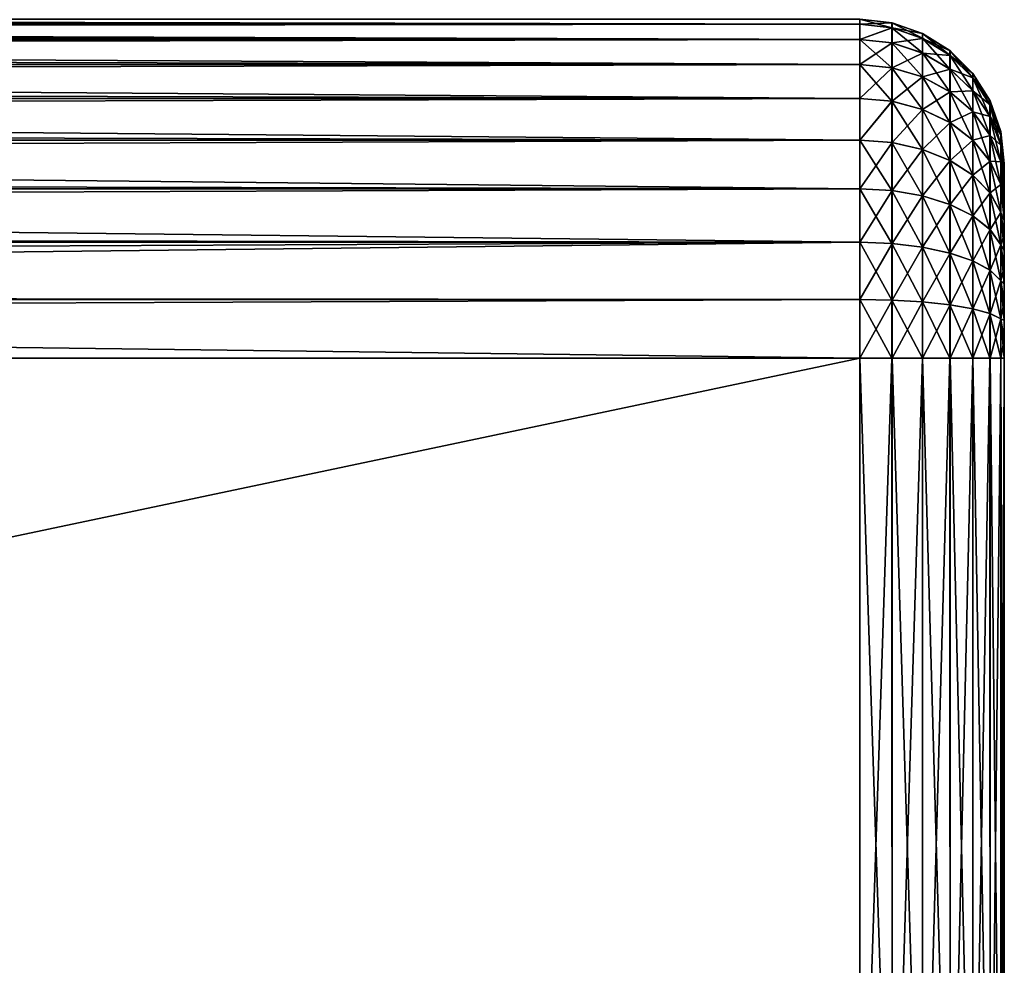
# Model space of a CAD drawing. Header units: metres. Extents: x -105 to 105, y -71 to 59.
# Tile 112 of 117: x 78 to 92, y 5 to 18. Entities that reach past the tile are written whole.
import ezdxf

# ---------------------------------------------------------------- set-up
doc = ezdxf.new("R2010")
doc.units = ezdxf.units.M
doc.layers.add('solid_WAMAS_150_SW0001', color=7, linetype='CONTINUOUS')

msp = doc.modelspace()

# ---------------------------------------------------------------- linework, layer by layer
at = {"layer": 'solid_WAMAS_150_SW0001'}
for points in [[(-90, 18.178596, 12.866146), (90, 18.25, 12.05), (-90, 18.25, 12.05)], [(90, 18.178596, 12.866146), (90, 18.25, 12.05), (-90, 18.178596, 12.866146)], [(90, 18.178596, 12.866146), (-90, 18.178596, 12.866146), (-90, 17.966555, 13.657495)], [(90, 17.966555, 13.657495), (90, 18.178596, 12.866146), (-90, 17.966555, 13.657495)], [(90, 18.178659, -12.865795), (25.726921, 18.25, -12.050113), (57.784313, 18.25, -12.050066)], [(25.726921, 18.234947, -12.425961), (25.726921, 18.25, -12.050113), (90, 18.178659, -12.865795)], [(25.726921, 18.178598, -12.86624), (25.726921, 18.234947, -12.425961), (90, 18.178659, -12.865795)], [(25.726921, 18.178598, -12.86624), (90, 18.178659, -12.865795), (90, 17.966593, -13.657395)], [(25.726923, 18.083982, -13.28824), (25.726921, 18.178598, -12.86624), (90, 17.966593, -13.657395)], [(90, 18.178659, -12.865795), (57.784313, 18.25, -12.050066), (90, 18.25, -12.050002)], [(90.445045, 18.199856, 12.05), (90, 18.25, -12.050002), (90, 18.25, 12.05)], [(90.442856, 18.129639, -12.857541), (90, 18.178659, -12.865795), (90, 18.25, -12.050002)], [(90.442856, 18.200354, -12.050002), (90, 18.25, -12.050002), (90.445045, 18.199856, 12.05)], [(90.442856, 18.129639, -12.857541), (90, 18.25, -12.050002), (90.442856, 18.200354, -12.050002)], [(90, 18.178596, 12.866146), (90.445045, 18.199856, 12.05), (90, 18.25, 12.05)], [(90.445045, 18.129213, 12.857439), (90.445045, 18.199856, 12.05), (90, 18.178596, 12.866146)], [(90.442856, 18.129639, -12.857541), (90, 17.966593, -13.657395), (90, 18.178659, -12.865795)], [(90.445045, 18.129213, 12.857439), (90, 18.178596, 12.866146), (90, 17.966555, 13.657495)], [(90.86615, 18.052715, -12.050002), (90.442856, 18.200354, -12.050002), (90.445045, 18.199856, 12.05)], [(90.86615, 17.984245, -12.831903), (90.442856, 18.200354, -12.050002), (90.86615, 18.052715, -12.050002)], [(90.442856, 18.129639, -12.857541), (90.442856, 18.200354, -12.050002), (90.86615, 17.984245, -12.831903)], [(90.86615, 18.052715, -12.050002), (90.445045, 18.199856, 12.05), (90.868172, 18.051743, 12.05)], [(90.445045, 18.129213, 12.857439), (90.868172, 18.051743, 12.05), (90.445045, 18.199856, 12.05)], [(25.726923, 17.966562, -13.657569), (25.726923, 18.083982, -13.28824), (90, 17.966593, -13.657395)], [(90.442856, 17.919867, -13.640647), (90, 17.966593, -13.657395), (90.442856, 18.129639, -12.857541)], [(90.445045, 18.129213, 12.857439), (90, 17.966555, 13.657495), (90.445045, 17.919436, 13.640345)], [(90.442856, 18.129639, -12.857541), (90.86615, 17.984245, -12.831903), (90.86615, 17.781134, -13.590148)], [(90.442856, 17.919867, -13.640647), (90.442856, 18.129639, -12.857541), (90.86615, 17.781134, -13.590148)], [(90.445045, 18.129213, 12.857439), (90.868172, 17.983351, 12.831719), (90.868172, 18.051743, 12.05)], [(90.445045, 18.129213, 12.857439), (90.445045, 17.919436, 13.640345), (90.868172, 17.983351, 12.831719)], [(91.245926, 17.814503, -12.050002), (90.86615, 18.052715, -12.050002), (90.868172, 18.051743, 12.05)], [(91.245926, 17.749655, -12.790537), (90.86615, 18.052715, -12.050002), (91.245926, 17.814503, -12.050002)], [(90.86615, 17.984245, -12.831903), (90.86615, 18.052715, -12.050002), (91.245926, 17.749655, -12.790537)], [(91.245926, 17.814503, -12.050002), (90.868172, 18.051743, 12.05), (91.247681, 17.813103, 12.05)], [(90.868172, 17.983351, 12.831719), (91.247681, 17.813103, 12.05), (90.868172, 18.051743, 12.05)], [(90, 17.966555, 13.657495), (-90, 17.966555, 13.657495), (-90, 17.620319, 14.4)], [(90, 17.620319, 14.4), (90, 17.966555, 13.657495), (-90, 17.620319, 14.4)], [(25.726923, 17.966562, -13.657569), (90, 17.966593, -13.657395), (90, 17.620434, -14.399803)], [(25.726923, 17.775728, -14.107568), (25.726923, 17.966562, -13.657569), (90, 17.620434, -14.399803)], [(90.442856, 17.577414, -14.374959), (90, 17.620434, -14.399803), (90, 17.966593, -13.657395)], [(90.442856, 17.577414, -14.374959), (90, 17.966593, -13.657395), (90.442856, 17.919867, -13.640647)], [(90.445045, 17.919436, 13.640345), (90, 17.966555, 13.657495), (90, 17.620319, 14.4)], [(90.445045, 17.919436, 13.640345), (90, 17.620319, 14.4), (90.445045, 17.576893, 14.374928)], [(90.442856, 17.919867, -13.640647), (90.86615, 17.781134, -13.590148), (90.86615, 17.449553, -14.301147)], [(90.442856, 17.577414, -14.374959), (90.442856, 17.919867, -13.640647), (90.86615, 17.449553, -14.301147)], [(90.445045, 17.919436, 13.640345), (90.868172, 17.780254, 13.589686), (90.868172, 17.983351, 12.831719)], [(90.445045, 17.919436, 13.640345), (90.445045, 17.576893, 14.374928), (90.868172, 17.780254, 13.589686)], [(90.86615, 17.984245, -12.831903), (91.245926, 17.749655, -12.790537), (91.245926, 17.557289, -13.508667)], [(90.86615, 17.781134, -13.590148), (90.86615, 17.984245, -12.831903), (91.245926, 17.557289, -13.508667)], [(90.868172, 17.983351, 12.831719), (91.247681, 17.748337, 12.79028), (91.247681, 17.813103, 12.05)], [(90.868172, 17.983351, 12.831719), (90.868172, 17.780254, 13.589686), (91.247681, 17.748337, 12.79028)], [(25.726923, 17.620335, -14.400057), (25.726923, 17.775728, -14.107568), (90, 17.620434, -14.399803)], [(90.445045, 17.576893, 14.374928), (90.868172, 17.448624, 14.300872), (90.868172, 17.780254, 13.589686)], [(90.86615, 17.781134, -13.590148), (91.245926, 17.557289, -13.508667), (91.245926, 17.243248, -14.182051)], [(90.86615, 17.449553, -14.301147), (90.86615, 17.781134, -13.590148), (91.245926, 17.243248, -14.182051)], [(90.868172, 17.780254, 13.589686), (91.247681, 17.556007, 13.508067), (91.247681, 17.748337, 12.79028)], [(90.868172, 17.780254, 13.589686), (90.868172, 17.448624, 14.300872), (91.247681, 17.556007, 13.508067)], [(91.563103, 17.497681, -12.050002), (91.245926, 17.814503, -12.050002), (91.247681, 17.813103, 12.05)], [(91.563103, 17.437651, -12.73552), (91.245926, 17.814503, -12.050002), (91.563103, 17.497681, -12.050002)], [(91.245926, 17.749655, -12.790537), (91.245926, 17.814503, -12.050002), (91.563103, 17.437651, -12.73552)], [(91.245926, 17.749655, -12.790537), (91.563103, 17.437651, -12.73552), (91.563103, 17.259577, -13.400299)], [(91.245926, 17.557289, -13.508667), (91.245926, 17.749655, -12.790537), (91.563103, 17.259577, -13.400299)], [(91.563103, 17.497681, -12.050002), (91.247681, 17.813103, 12.05), (91.564499, 17.495926, 12.05)], [(91.247681, 17.748337, 12.79028), (91.564499, 17.495926, 12.05), (91.247681, 17.813103, 12.05)], [(91.247681, 17.748337, 12.79028), (91.564499, 17.43598, 12.735203), (91.564499, 17.495926, 12.05)], [(91.247681, 17.748337, 12.79028), (91.247681, 17.556007, 13.508067), (91.564499, 17.43598, 12.735203)], [(90, 17.620319, 14.4), (-90, 17.620319, 14.4), (-90, 17.15041, 15.071102)], [(90, 17.15041, 15.071102), (90, 17.620319, 14.4), (-90, 17.15041, 15.071102)], [(25.726923, 17.620335, -14.400057), (90, 17.620434, -14.399803), (90, 17.150732, -15.070717)], [(25.726923, 17.320875, -14.855516), (25.726923, 17.620335, -14.400057), (90, 17.150732, -15.070717)], [(90.442856, 17.112598, -15.038912), (90, 17.150732, -15.070717), (90, 17.620434, -14.399803)], [(90.442856, 17.112598, -15.038912), (90, 17.620434, -14.399803), (90.442856, 17.577414, -14.374959)], [(90.445045, 17.576893, 14.374928), (90, 17.620319, 14.4), (90, 17.15041, 15.071102)], [(90.445045, 17.576893, 14.374928), (90, 17.15041, 15.071102), (90.445045, 17.111996, 15.03887)], [(90.442856, 17.577414, -14.374959), (90.86615, 17.449553, -14.301147), (90.86615, 16.999495, -14.944021)], [(90.442856, 17.112598, -15.038912), (90.442856, 17.577414, -14.374959), (90.86615, 16.999495, -14.944021)], [(90.445045, 17.576893, 14.374928), (90.445045, 17.111996, 15.03887), (90.868172, 17.448624, 14.300872)], [(90.868172, 17.448624, 14.300872), (91.247681, 17.241955, 14.181552), (91.247681, 17.556007, 13.508067)], [(91.245926, 17.557289, -13.508667), (91.563103, 17.259577, -13.400299), (91.563103, 16.968866, -14.023655)], [(91.245926, 17.243248, -14.182051), (91.245926, 17.557289, -13.508667), (91.563103, 16.968866, -14.023655)], [(91.247681, 17.556007, 13.508067), (91.564499, 17.257957, 13.399587), (91.564499, 17.43598, 12.735203)], [(91.247681, 17.556007, 13.508067), (91.247681, 17.241955, 14.181552), (91.564499, 17.257957, 13.399587)], [(91.801743, 17.118172, -12.050002), (91.563103, 17.497681, -12.050002), (91.564499, 17.495926, 12.05)], [(91.801743, 17.063911, -12.669619), (91.563103, 17.497681, -12.050002), (91.801743, 17.118172, -12.050002)], [(91.563103, 17.437651, -12.73552), (91.563103, 17.497681, -12.050002), (91.801743, 17.063911, -12.669619)], [(91.801743, 17.118172, -12.050002), (91.564499, 17.495926, 12.05), (91.802719, 17.11615, 12.05)], [(91.564499, 17.43598, 12.735203), (91.802719, 17.11615, 12.05), (91.564499, 17.495926, 12.05)], [(90.445045, 17.111996, 15.03887), (90.868172, 16.998535, 14.943665), (90.868172, 17.448624, 14.300872)], [(90.86615, 17.449553, -14.301147), (91.245926, 17.243248, -14.182051), (91.245926, 16.816999, -14.790915)], [(90.86615, 16.999495, -14.944021), (90.86615, 17.449553, -14.301147), (91.245926, 16.816999, -14.790915)], [(90.868172, 17.448624, 14.300872), (90.868172, 16.998535, 14.943665), (91.247681, 17.241955, 14.181552)], [(91.563103, 17.437651, -12.73552), (91.801743, 17.063911, -12.669619), (91.801743, 16.902958, -13.270489)], [(91.563103, 17.259577, -13.400299), (91.563103, 17.437651, -12.73552), (91.801743, 16.902958, -13.270489)], [(91.564499, 17.43598, 12.735203), (91.802719, 17.061972, 12.669255), (91.802719, 17.11615, 12.05)], [(91.564499, 17.43598, 12.735203), (91.564499, 17.257957, 13.399587), (91.802719, 17.061972, 12.669255)], [(25.726923, 17.150434, -15.071142), (25.726923, 17.320875, -14.855516), (90, 17.150732, -15.070717)], [(90.868172, 16.998535, 14.943665), (91.247681, 16.815727, 14.79027), (91.247681, 17.241955, 14.181552)], [(91.245926, 17.243248, -14.182051), (91.563103, 16.968866, -14.023655), (91.563103, 16.574286, -14.587285)], [(91.245926, 16.816999, -14.790915), (91.245926, 17.243248, -14.182051), (91.563103, 16.574286, -14.587285)], [(91.247681, 17.241955, 14.181552), (91.564499, 16.967272, 14.022964), (91.564499, 17.257957, 13.399587)], [(91.247681, 17.241955, 14.181552), (91.247681, 16.815727, 14.79027), (91.564499, 16.967272, 14.022964)], [(91.563103, 17.259577, -13.400299), (91.801743, 16.902958, -13.270489), (91.801743, 16.640196, -13.833919)], [(91.563103, 16.968866, -14.023655), (91.563103, 17.259577, -13.400299), (91.801743, 16.640196, -13.833919)], [(91.564499, 17.257957, 13.399587), (91.802719, 16.901085, 13.269695), (91.802719, 17.061972, 12.669255)], [(91.564499, 17.257957, 13.399587), (91.564499, 16.967272, 14.022964), (91.802719, 16.901085, 13.269695)], [(90, 17.15041, 15.071102), (-90, 17.15041, 15.071102), (-90, 16.571102, 15.650409)], [(90, 16.571102, 15.650409), (90, 17.15041, 15.071102), (-90, 16.571102, 15.650409)], [(25.726923, 17.150434, -15.071142), (90, 17.150732, -15.070717), (90, 16.57172, -15.649891)], [(25.726923, 16.735207, -15.506139), (25.726923, 17.150434, -15.071142), (90, 16.57172, -15.649891)], [(90.442856, 17.112598, -15.038912), (90, 16.57172, -15.649891), (90, 17.150732, -15.070717)], [(90.445045, 17.111996, 15.03887), (90, 17.15041, 15.071102), (90, 16.571102, 15.650409)], [(90.442856, 16.539431, -15.612177), (90, 16.57172, -15.649891), (90.442856, 17.112598, -15.038912)], [(90.445045, 17.111996, 15.03887), (90, 16.571102, 15.650409), (90.445045, 16.53887, 15.611997)], [(90.442856, 17.112598, -15.038912), (90.86615, 16.999495, -14.944021), (90.86615, 16.444523, -15.499086)], [(90.442856, 16.539431, -15.612177), (90.442856, 17.112598, -15.038912), (90.86615, 16.444523, -15.499086)], [(90.445045, 17.111996, 15.03887), (90.445045, 16.53887, 15.611997), (90.868172, 16.998535, 14.943665)], [(91.94986, 16.695042, -12.050002), (91.801743, 17.118172, -12.050002), (91.802719, 17.11615, 12.05)], [(91.94986, 16.647215, -12.596142), (91.801743, 17.118172, -12.050002), (91.94986, 16.695042, -12.050002)], [(91.801743, 17.063911, -12.669619), (91.801743, 17.118172, -12.050002), (91.94986, 16.647215, -12.596142)], [(91.801743, 17.063911, -12.669619), (91.94986, 16.647215, -12.596142), (91.94986, 16.505348, -13.125758)], [(91.801743, 16.902958, -13.270489), (91.801743, 17.063911, -12.669619), (91.94986, 16.505348, -13.125758)], [(91.94986, 16.695042, -12.050002), (91.802719, 17.11615, 12.05), (91.950356, 16.692854, 12.05)], [(91.802719, 17.061972, 12.669255), (91.950356, 16.692854, 12.05), (91.802719, 17.11615, 12.05)], [(91.802719, 17.061972, 12.669255), (91.950356, 16.645107, 12.595751), (91.950356, 16.692854, 12.05)], [(91.802719, 17.061972, 12.669255), (91.802719, 16.901085, 13.269695), (91.950356, 16.645107, 12.595751)], [(90.445045, 16.53887, 15.611997), (90.868172, 16.443665, 15.498535), (90.868172, 16.998535, 14.943665)], [(90.86615, 16.999495, -14.944021), (91.245926, 16.816999, -14.790915), (91.245926, 16.291389, -15.316614)], [(90.86615, 16.444523, -15.499086), (90.86615, 16.999495, -14.944021), (91.245926, 16.291389, -15.316614)], [(90.868172, 16.998535, 14.943665), (90.868172, 16.443665, 15.498535), (91.247681, 16.815727, 14.79027)], [(91.247681, 16.815727, 14.79027), (91.564499, 16.572756, 14.586392), (91.564499, 16.967272, 14.022964)], [(91.563103, 16.968866, -14.023655), (91.801743, 16.640196, -13.833919), (91.801743, 16.283546, -14.343364)], [(91.563103, 16.574286, -14.587285), (91.563103, 16.968866, -14.023655), (91.801743, 16.283546, -14.343364)], [(91.564499, 16.967272, 14.022964), (91.802719, 16.638376, 13.833075), (91.802719, 16.901085, 13.269695)], [(91.564499, 16.967272, 14.022964), (91.564499, 16.572756, 14.586392), (91.802719, 16.638376, 13.833075)], [(90.868172, 16.443665, 15.498535), (91.247681, 16.29027, 15.315726), (91.247681, 16.815727, 14.79027)], [(91.245926, 16.816999, -14.790915), (91.563103, 16.574286, -14.587285), (91.563103, 16.087725, -15.073929)], [(91.245926, 16.291389, -15.316614), (91.245926, 16.816999, -14.790915), (91.563103, 16.087725, -15.073929)], [(91.247681, 16.815727, 14.79027), (91.247681, 16.29027, 15.315726), (91.564499, 16.572756, 14.586392)], [(91.801743, 16.902958, -13.270489), (91.94986, 16.505348, -13.125758), (91.94986, 16.273746, -13.622374)], [(91.801743, 16.640196, -13.833919), (91.801743, 16.902958, -13.270489), (91.94986, 16.273746, -13.622374)], [(91.802719, 16.901085, 13.269695), (91.950356, 16.503317, 13.124919), (91.950356, 16.645107, 12.595751)], [(91.802719, 16.901085, 13.269695), (91.802719, 16.638376, 13.833075), (91.950356, 16.503317, 13.124919)], [(25.726923, 16.571142, -15.650435), (25.726923, 16.735207, -15.506139), (90, 16.57172, -15.649891)], [(91.94986, 16.695042, -12.050002), (92, 16.25, 12.05), (92, 16.25, -12.050002)], [(91.94986, 16.695042, -12.050002), (91.950356, 16.692854, 12.05), (92, 16.25, 12.05)], [(91.94986, 16.695042, -12.050002), (92, 16.25, -12.050002), (92, 16.237272, -12.311337)], [(91.94986, 16.647215, -12.596142), (91.94986, 16.695042, -12.050002), (92, 16.237272, -12.311337)], [(91.94986, 16.647215, -12.596142), (92, 16.237272, -12.311337), (92, 16.198963, -12.57234)], [(91.94986, 16.647215, -12.596142), (92, 16.198963, -12.57234), (92, 16.134975, -12.829712)], [(91.94986, 16.505348, -13.125758), (91.94986, 16.647215, -12.596142), (92, 16.134975, -12.829712)], [(91.950356, 16.645107, 12.595751), (92, 16.25, 12.05), (91.950356, 16.692854, 12.05)], [(91.950356, 16.645107, 12.595751), (92, 16.198292, 12.575874), (92, 16.237087, 12.313728)], [(91.950356, 16.645107, 12.595751), (91.950356, 16.503317, 13.124919), (92, 16.198292, 12.575874)], [(91.950356, 16.645107, 12.595751), (92, 16.237087, 12.313728), (92, 16.25, 12.05)], [(90, 16.571102, 15.650409), (-90, 16.571102, 15.650409), (-90, 15.9, 16.120319)], [(90, 15.9, 16.120319), (90, 16.571102, 15.650409), (-90, 15.9, 16.120319)], [(25.726923, 16.571142, -15.650435), (90, 16.57172, -15.649891), (90, 15.900167, -16.120224)], [(25.726923, 16.03904, -16.036863), (25.726923, 16.571142, -15.650435), (90, 15.900167, -16.120224)], [(90.442856, 15.87536, -16.077181), (90, 15.900167, -16.120224), (90, 16.57172, -15.649891)], [(90.442856, 15.87536, -16.077181), (90, 16.57172, -15.649891), (90.442856, 16.539431, -15.612177)], [(90.445045, 16.53887, 15.611997), (90, 16.571102, 15.650409), (90, 15.9, 16.120319)], [(90.445045, 16.53887, 15.611997), (90, 15.9, 16.120319), (90.445045, 15.874928, 16.076893)], [(90.442856, 16.539431, -15.612177), (90.86615, 16.444523, -15.499086), (90.86615, 15.801536, -15.949327)], [(90.442856, 15.87536, -16.077181), (90.442856, 16.539431, -15.612177), (90.86615, 15.801536, -15.949327)], [(90.445045, 16.53887, 15.611997), (90.445045, 15.874928, 16.076893), (90.868172, 16.443665, 15.498535)], [(91.247681, 16.29027, 15.315726), (91.564499, 16.086393, 15.072755), (91.564499, 16.572756, 14.586392)], [(91.563103, 16.574286, -14.587285), (91.801743, 16.283546, -14.343364), (91.801743, 15.843762, -14.783224)], [(91.563103, 16.087725, -15.073929), (91.563103, 16.574286, -14.587285), (91.801743, 15.843762, -14.783224)], [(91.564499, 16.572756, 14.586392), (91.802719, 16.28183, 14.342277), (91.802719, 16.638376, 13.833075)], [(91.564499, 16.572756, 14.586392), (91.564499, 16.086393, 15.072755), (91.802719, 16.28183, 14.342277)], [(91.801743, 16.640196, -13.833919), (91.94986, 16.273746, -13.622374), (91.94986, 15.959391, -14.071406)], [(91.801743, 16.283546, -14.343364), (91.801743, 16.640196, -13.833919), (91.94986, 15.959391, -14.071406)], [(91.802719, 16.638376, 13.833075), (91.950356, 16.271791, 13.621427), (91.950356, 16.503317, 13.124919)], [(91.802719, 16.638376, 13.833075), (91.802719, 16.28183, 14.342277), (91.950356, 16.271791, 13.621427)], [(90.445045, 15.874928, 16.076893), (90.868172, 15.800872, 15.948624), (90.868172, 16.443665, 15.498535)], [(90.86615, 16.444523, -15.499086), (91.245926, 16.291389, -15.316614), (91.245926, 15.68242, -15.743034)], [(90.86615, 15.801536, -15.949327), (90.86615, 16.444523, -15.499086), (91.245926, 15.68242, -15.743034)], [(90.868172, 16.443665, 15.498535), (90.868172, 15.800872, 15.948624), (91.247681, 16.29027, 15.315726)], [(91.94986, 16.505348, -13.125758), (92, 16.134975, -12.829712), (92, 16.045765, -13.080136)], [(91.94986, 16.505348, -13.125758), (92, 16.045765, -13.080136), (92, 15.932267, -13.32072)], [(91.94986, 16.273746, -13.622374), (91.94986, 16.505348, -13.125758), (92, 15.932267, -13.32072)], [(91.950356, 16.503317, 13.124919), (92, 16.044699, 13.082701), (92, 16.133924, 12.833155)], [(91.950356, 16.503317, 13.124919), (91.950356, 16.271791, 13.621427), (92, 16.044699, 13.082701)], [(91.950356, 16.503317, 13.124919), (92, 16.133924, 12.833155), (92, 16.198292, 12.575874)], [(90.868172, 15.800872, 15.948624), (91.247681, 15.681552, 15.741956), (91.247681, 16.29027, 15.315726)], [(91.245926, 16.291389, -15.316614), (91.563103, 16.087725, -15.073929), (91.563103, 15.523996, -15.46867)], [(91.245926, 15.68242, -15.743034), (91.245926, 16.291389, -15.316614), (91.563103, 15.523996, -15.46867)], [(91.247681, 16.29027, 15.315726), (91.247681, 15.681552, 15.741956), (91.564499, 16.086393, 15.072755)], [(91.564499, 16.086393, 15.072755), (91.802719, 15.842277, 14.781829), (91.802719, 16.28183, 14.342277)], [(91.801743, 16.283546, -14.343364), (91.94986, 15.959391, -14.071406), (91.94986, 15.571757, -14.459106)], [(91.801743, 15.843762, -14.783224), (91.801743, 16.283546, -14.343364), (91.94986, 15.571757, -14.459106)], [(91.802719, 16.28183, 14.342277), (91.950356, 15.957565, 14.070188), (91.950356, 16.271791, 13.621427)], [(91.802719, 16.28183, 14.342277), (91.802719, 15.842277, 14.781829), (91.950356, 15.957565, 14.070188)], [(91.94986, 16.273746, -13.622374), (92, 15.932267, -13.32072), (92, 15.795727, -13.548879)], [(91.94986, 16.273746, -13.622374), (92, 15.795727, -13.548879), (92, 15.637362, -13.762571)], [(91.94986, 15.959391, -14.071406), (91.94986, 16.273746, -13.622374), (92, 15.637362, -13.762571)], [(91.950356, 16.271791, 13.621427), (92, 15.795125, 13.549804), (92, 15.931385, 13.3224)], [(91.950356, 16.271791, 13.621427), (91.950356, 15.957565, 14.070188), (92, 15.795125, 13.549804)], [(91.950356, 16.271791, 13.621427), (92, 15.931385, 13.3224), (92, 16.044699, 13.082701)], [(92, 16.25, -12.050002), (92, 16.25, 12.05), (92, 16.237087, 12.313728)], [(92, 16.237272, -12.311337), (92, 16.25, -12.050002), (92, 16.237087, 12.313728)], [(92, 16.198963, -12.57234), (92, 16.237272, -12.311337), (92, 16.237087, 12.313728)], [(92, 16.198963, -12.57234), (92, 16.237087, 12.313728), (92, 16.198292, 12.575874)], [(92, 16.134975, -12.829712), (92, 16.198963, -12.57234), (92, 16.198292, 12.575874)], [(92, 16.134975, -12.829712), (92, 16.198292, 12.575874), (92, 16.133924, 12.833155)], [(92, 16.045765, -13.080136), (92, 16.134975, -12.829712), (92, 16.133924, 12.833155)], [(92, 16.045765, -13.080136), (92, 16.133924, 12.833155), (92, 16.044699, 13.082701)], [(25.726923, 15.900057, -16.120335), (25.726923, 16.03904, -16.036863), (90, 15.900167, -16.120224)], [(91.247681, 15.681552, 15.741956), (91.564499, 15.522964, 15.467273), (91.564499, 16.086393, 15.072755)], [(91.563103, 16.087725, -15.073929), (91.801743, 15.843762, -14.783224), (91.801743, 15.334227, -15.140017)], [(91.563103, 15.523996, -15.46867), (91.563103, 16.087725, -15.073929), (91.801743, 15.334227, -15.140017)], [(91.564499, 16.086393, 15.072755), (91.564499, 15.522964, 15.467273), (91.802719, 15.842277, 14.781829)], [(92, 15.932267, -13.32072), (92, 16.045765, -13.080136), (92, 16.044699, 13.082701)], [(92, 15.932267, -13.32072), (92, 16.044699, 13.082701), (92, 15.931385, 13.3224)], [(90, 15.9, 16.120319), (-90, 15.9, 16.120319), (-90, 15.157495, 16.466555)], [(90, 15.157495, 16.466555), (90, 15.9, 16.120319), (-90, 15.157495, 16.466555)], [(25.726923, 15.900057, -16.120335), (90, 15.900167, -16.120224), (90, 15.157359, -16.466606)], [(25.726923, 15.256526, -16.429279), (25.726923, 15.900057, -16.120335), (90, 15.157359, -16.466606)], [(90.442856, 15.140798, -16.419802), (90, 15.157359, -16.466606), (90, 15.900167, -16.120224)], [(90.442856, 15.140798, -16.419802), (90, 15.900167, -16.120224), (90.442856, 15.87536, -16.077181)], [(90.445045, 15.874928, 16.076893), (90, 15.9, 16.120319), (90, 15.157495, 16.466555)], [(90.445045, 15.874928, 16.076893), (90, 15.157495, 16.466555), (90.445045, 15.140345, 16.419436)], [(90.442856, 15.87536, -16.077181), (90.86615, 15.801536, -15.949327), (90.86615, 15.090294, -16.281071)], [(90.442856, 15.140798, -16.419802), (90.442856, 15.87536, -16.077181), (90.86615, 15.090294, -16.281071)], [(90.445045, 15.874928, 16.076893), (90.445045, 15.140345, 16.419436), (90.868172, 15.800872, 15.948624)], [(91.564499, 15.522964, 15.467273), (91.802719, 15.333075, 15.138376), (91.802719, 15.842277, 14.781829)], [(91.801743, 15.843762, -14.783224), (91.94986, 15.571757, -14.459106), (91.94986, 15.122645, -14.773588)], [(91.801743, 15.334227, -15.140017), (91.801743, 15.843762, -14.783224), (91.94986, 15.122645, -14.773588)], [(91.802719, 15.842277, 14.781829), (91.950356, 15.570188, 14.457565), (91.950356, 15.957565, 14.070188)], [(91.802719, 15.842277, 14.781829), (91.802719, 15.333075, 15.138376), (91.950356, 15.570188, 14.457565)], [(91.94986, 15.959391, -14.071406), (92, 15.637362, -13.762571), (92, 15.458673, -13.959683)], [(91.94986, 15.571757, -14.459106), (91.94986, 15.959391, -14.071406), (92, 15.458673, -13.959683)], [(91.950356, 15.957565, 14.070188), (92, 15.459188, 13.959188), (92, 15.637217, 13.762754)], [(91.950356, 15.957565, 14.070188), (91.950356, 15.570188, 14.457565), (92, 15.459188, 13.959188)], [(91.950356, 15.957565, 14.070188), (92, 15.637217, 13.762754), (92, 15.795125, 13.549804)], [(92, 15.795727, -13.548879), (92, 15.932267, -13.32072), (92, 15.931385, 13.3224)], [(92, 15.795727, -13.548879), (92, 15.931385, 13.3224), (92, 15.795125, 13.549804)], [(90.445045, 15.140345, 16.419436), (90.868172, 15.089686, 16.280254), (90.868172, 15.800872, 15.948624)], [(90.86615, 15.801536, -15.949327), (91.245926, 15.68242, -15.743034), (91.245926, 15.008805, -16.057228)], [(90.86615, 15.090294, -16.281071), (90.86615, 15.801536, -15.949327), (91.245926, 15.008805, -16.057228)], [(90.868172, 15.800872, 15.948624), (90.868172, 15.089686, 16.280254), (91.247681, 15.681552, 15.741956)], [(92, 15.637362, -13.762571), (92, 15.795727, -13.548879), (92, 15.795125, 13.549804)], [(92, 15.637362, -13.762571), (92, 15.795125, 13.549804), (92, 15.637217, 13.762754)], [(90.868172, 15.089686, 16.280254), (91.247681, 15.008067, 16.056007), (91.247681, 15.681552, 15.741956)], [(91.245926, 15.68242, -15.743034), (91.563103, 15.523996, -15.46867), (91.563103, 14.900427, -15.759521)], [(91.245926, 15.008805, -16.057228), (91.245926, 15.68242, -15.743034), (91.563103, 14.900427, -15.759521)], [(91.247681, 15.681552, 15.741956), (91.247681, 15.008067, 16.056007), (91.564499, 15.522964, 15.467273)], [(91.802719, 15.333075, 15.138376), (91.950356, 15.121427, 14.771791), (91.950356, 15.570188, 14.457565)], [(91.94986, 15.571757, -14.459106), (92, 15.458673, -13.959683), (92, 15.261529, -14.138222)], [(91.94986, 15.571757, -14.459106), (92, 15.261529, -14.138222), (92, 15.047888, -14.296372)], [(91.94986, 15.122645, -14.773588), (91.94986, 15.571757, -14.459106), (92, 15.047888, -14.296372)], [(91.950356, 15.570188, 14.457565), (92, 15.262754, 14.137217), (92, 15.459188, 13.959188)], [(91.950356, 15.570188, 14.457565), (91.950356, 15.121427, 14.771791), (92, 15.262754, 14.137217)], [(92, 15.637362, -13.762571), (92, 15.637217, 13.762754), (92, 15.459188, 13.959188)], [(92, 15.458673, -13.959683), (92, 15.637362, -13.762571), (92, 15.459188, 13.959188)], [(91.247681, 15.008067, 16.056007), (91.564499, 14.899587, 15.757958), (91.564499, 15.522964, 15.467273)], [(91.563103, 15.523996, -15.46867), (91.801743, 15.334227, -15.140017), (91.801743, 14.770604, -15.402906)], [(91.563103, 14.900427, -15.759521), (91.563103, 15.523996, -15.46867), (91.801743, 14.770604, -15.402906)], [(91.564499, 15.522964, 15.467273), (91.564499, 14.899587, 15.757958), (91.802719, 15.333075, 15.138376)], [(92, 15.458673, -13.959683), (92, 15.459188, 13.959188), (92, 15.262754, 14.137217)], [(92, 15.261529, -14.138222), (92, 15.458673, -13.959683), (92, 15.262754, 14.137217)], [(91.564499, 14.899587, 15.757958), (91.802719, 14.769695, 15.401085), (91.802719, 15.333075, 15.138376)], [(91.801743, 15.334227, -15.140017), (91.94986, 15.122645, -14.773588), (91.94986, 14.625859, -15.005304)], [(91.801743, 14.770604, -15.402906), (91.801743, 15.334227, -15.140017), (91.94986, 14.625859, -15.005304)], [(91.802719, 15.333075, 15.138376), (91.802719, 14.769695, 15.401085), (91.950356, 15.121427, 14.771791)], [(90, 15.157495, 16.466555), (-90, 15.157495, 16.466555), (-90, 14.366146, 16.678596)], [(90, 14.366146, 16.678596), (90, 15.157495, 16.466555), (-90, 14.366146, 16.678596)], [(25.726921, 14.414813, -16.669769), (25.726923, 15.157569, -16.466562), (90, 15.157359, -16.466606)], [(25.726921, 14.414813, -16.669769), (90, 15.157359, -16.466606), (90, 14.36593, -16.678635)], [(25.726923, 15.157569, -16.466562), (25.726923, 15.256526, -16.429279), (90, 15.157359, -16.466606)], [(90.445045, 15.140345, 16.419436), (90, 15.157495, 16.466555), (90, 14.366146, 16.678596)], [(90.442856, 14.357527, -16.629648), (90, 14.36593, -16.678635), (90, 15.157359, -16.466606)], [(90.442856, 14.357527, -16.629648), (90, 15.157359, -16.466606), (90.442856, 15.140798, -16.419802)], [(91.950356, 15.121427, 14.771791), (92, 15.049804, 14.295124), (92, 15.262754, 14.137217)], [(92, 15.261529, -14.138222), (92, 15.262754, 14.137217), (92, 15.049804, 14.295124)], [(92, 15.047888, -14.296372), (92, 15.261529, -14.138222), (92, 15.049804, 14.295124)], [(90.445045, 15.140345, 16.419436), (90, 14.366146, 16.678596), (90.445045, 14.357439, 16.629213)], [(90.442856, 15.140798, -16.419802), (90.86615, 15.090294, -16.281071), (90.86615, 14.33189, -16.484255)], [(90.442856, 14.357527, -16.629648), (90.442856, 15.140798, -16.419802), (90.86615, 14.33189, -16.484255)], [(90.445045, 15.140345, 16.419436), (90.445045, 14.357439, 16.629213), (90.868172, 15.089686, 16.280254)], [(90.445045, 14.357439, 16.629213), (90.868172, 14.331719, 16.483351), (90.868172, 15.089686, 16.280254)], [(90.86615, 15.090294, -16.281071), (91.245926, 15.008805, -16.057228), (91.245926, 14.290524, -16.249662)], [(90.86615, 14.33189, -16.484255), (90.86615, 15.090294, -16.281071), (91.245926, 14.290524, -16.249662)], [(90.868172, 15.089686, 16.280254), (90.868172, 14.331719, 16.483351), (91.247681, 15.008067, 16.056007)], [(90.868172, 14.331719, 16.483351), (91.247681, 14.29028, 16.248337), (91.247681, 15.008067, 16.056007)], [(91.245926, 15.008805, -16.057228), (91.563103, 14.900427, -15.759521), (91.563103, 14.235509, -15.937658)], [(91.245926, 14.290524, -16.249662), (91.245926, 15.008805, -16.057228), (91.563103, 14.235509, -15.937658)], [(91.247681, 15.008067, 16.056007), (91.247681, 14.29028, 16.248337), (91.564499, 14.899587, 15.757958)], [(91.802719, 14.769695, 15.401085), (91.950356, 14.624919, 15.003317), (91.950356, 15.121427, 14.771791)], [(91.94986, 15.122645, -14.773588), (92, 15.047888, -14.296372), (92, 14.819801, -14.432762)], [(91.94986, 15.122645, -14.773588), (92, 14.819801, -14.432762), (92, 14.579251, -14.546126)], [(91.94986, 14.625859, -15.005304), (91.94986, 15.122645, -14.773588), (92, 14.579251, -14.546126)], [(91.950356, 15.121427, 14.771791), (92, 14.8224, 14.431385), (92, 15.049804, 14.295124)], [(91.950356, 15.121427, 14.771791), (91.950356, 14.624919, 15.003317), (92, 14.8224, 14.431385)], [(92, 15.047888, -14.296372), (92, 15.049804, 14.295124), (92, 14.8224, 14.431385)], [(92, 14.819801, -14.432762), (92, 15.047888, -14.296372), (92, 14.8224, 14.431385)], [(91.247681, 14.29028, 16.248337), (91.564499, 14.235203, 15.935979), (91.564499, 14.899587, 15.757958)], [(91.563103, 14.900427, -15.759521), (91.801743, 14.770604, -15.402906), (91.801743, 14.169608, -15.563918)], [(91.563103, 14.235509, -15.937658), (91.563103, 14.900427, -15.759521), (91.801743, 14.169608, -15.563918)], [(91.564499, 14.899587, 15.757958), (91.564499, 14.235203, 15.935979), (91.802719, 14.769695, 15.401085)], [(91.564499, 14.235203, 15.935979), (91.802719, 14.169255, 15.561972), (91.802719, 14.769695, 15.401085)], [(91.801743, 14.770604, -15.402906), (91.94986, 14.625859, -15.005304), (91.94986, 14.096132, -15.147222)], [(91.801743, 14.169608, -15.563918), (91.801743, 14.770604, -15.402906), (91.94986, 14.096132, -15.147222)], [(91.802719, 14.769695, 15.401085), (91.802719, 14.169255, 15.561972), (91.950356, 14.624919, 15.003317)], [(91.950356, 14.624919, 15.003317), (92, 14.582701, 14.5447), (92, 14.8224, 14.431385)], [(92, 14.819801, -14.432762), (92, 14.8224, 14.431385), (92, 14.582701, 14.5447)], [(92, 14.579251, -14.546126), (92, 14.819801, -14.432762), (92, 14.582701, 14.5447)], [(91.802719, 14.169255, 15.561972), (91.950356, 14.095751, 15.145107), (91.950356, 14.624919, 15.003317)], [(91.94986, 14.625859, -15.005304), (92, 14.579251, -14.546126), (92, 14.328915, -14.635212)], [(91.94986, 14.625859, -15.005304), (92, 14.328915, -14.635212), (92, 14.071728, -14.699087)], [(91.94986, 14.096132, -15.147222), (91.94986, 14.625859, -15.005304), (92, 14.071728, -14.699087)], [(91.950356, 14.624919, 15.003317), (92, 14.333156, 14.633924), (92, 14.582701, 14.5447)], [(91.950356, 14.624919, 15.003317), (91.950356, 14.095751, 15.145107), (92, 14.333156, 14.633924)], [(92, 14.579251, -14.546126), (92, 14.582701, 14.5447), (92, 14.333156, 14.633924)], [(92, 14.328915, -14.635212), (92, 14.579251, -14.546126), (92, 14.333156, 14.633924)], [(90, 14.366146, 16.678596), (-90, 13.55, 16.75), (90, 13.55, 16.75)], [(90, 14.366146, 16.678596), (-90, 14.366146, 16.678596), (-90, 13.55, 16.75)], [(25.726921, 14.36624, -16.678598), (25.726921, 14.414813, -16.669769), (90, 14.36593, -16.678635)], [(25.726921, 14.36624, -16.678598), (90, 14.36593, -16.678635), (90, 13.550002, -16.75)], [(57.784313, 13.550066, -16.75), (25.726921, 14.36624, -16.678598), (90, 13.550002, -16.75)], [(90.445045, 14.357439, 16.629213), (90, 14.366146, 16.678596), (90, 13.55, 16.75)], [(90.442856, 13.550002, -16.700354), (90, 13.550002, -16.75), (90, 14.36593, -16.678635)], [(90.442856, 13.550002, -16.700354), (90, 14.36593, -16.678635), (90.442856, 14.357527, -16.629648)], [(90.445045, 14.357439, 16.629213), (90, 13.55, 16.75), (90.445045, 13.55, 16.699856)], [(90.442856, 14.357527, -16.629648), (90.86615, 14.33189, -16.484255), (90.86615, 13.550002, -16.552715)], [(90.442856, 13.550002, -16.700354), (90.442856, 14.357527, -16.629648), (90.86615, 13.550002, -16.552715)], [(90.445045, 14.357439, 16.629213), (90.445045, 13.55, 16.699856), (90.868172, 14.331719, 16.483351)], [(90.868172, 14.331719, 16.483351), (90.445045, 13.55, 16.699856), (90.868172, 13.55, 16.551743)], [(90.86615, 14.33189, -16.484255), (91.245926, 14.290524, -16.249662), (91.245926, 13.550002, -16.314503)], [(90.86615, 13.550002, -16.552715), (90.86615, 14.33189, -16.484255), (91.245926, 13.550002, -16.314503)], [(90.868172, 14.331719, 16.483351), (90.868172, 13.55, 16.551743), (91.247681, 14.29028, 16.248337)], [(91.950356, 14.095751, 15.145107), (92, 14.075874, 14.698293), (92, 14.333156, 14.633924)], [(92, 14.328915, -14.635212), (92, 14.333156, 14.633924), (92, 14.075874, 14.698293)], [(92, 14.071728, -14.699087), (92, 14.328915, -14.635212), (92, 14.075874, 14.698293)], [(91.247681, 14.29028, 16.248337), (90.868172, 13.55, 16.551743), (91.247681, 13.55, 16.313103)], [(91.245926, 14.290524, -16.249662), (91.563103, 14.235509, -15.937658), (91.563103, 13.550002, -15.997682)], [(91.245926, 13.550002, -16.314503), (91.245926, 14.290524, -16.249662), (91.563103, 13.550002, -15.997682)], [(91.247681, 14.29028, 16.248337), (91.247681, 13.55, 16.313103), (91.564499, 14.235203, 15.935979)], [(91.564499, 14.235203, 15.935979), (91.247681, 13.55, 16.313103), (91.564499, 13.55, 15.995927)], [(91.563103, 14.235509, -15.937658), (91.801743, 14.169608, -15.563918), (91.801743, 13.550002, -15.618172)], [(91.563103, 13.550002, -15.997682), (91.563103, 14.235509, -15.937658), (91.801743, 13.550002, -15.618172)], [(91.564499, 14.235203, 15.935979), (91.564499, 13.55, 15.995927), (91.802719, 14.169255, 15.561972)], [(91.802719, 14.169255, 15.561972), (91.564499, 13.55, 15.995927), (91.802719, 13.55, 15.61615)], [(91.801743, 14.169608, -15.563918), (91.94986, 14.096132, -15.147222), (91.94986, 13.550002, -15.195042)], [(91.801743, 13.550002, -15.618172), (91.801743, 14.169608, -15.563918), (91.94986, 13.550002, -15.195042)], [(91.802719, 14.169255, 15.561972), (91.802719, 13.55, 15.61615), (91.950356, 14.095751, 15.145107)], [(91.950356, 14.095751, 15.145107), (91.802719, 13.55, 15.61615), (91.950356, 13.55, 15.192854)], [(91.94986, 14.096132, -15.147222), (92, 14.071728, -14.699087), (92, 13.811004, -14.737308)], [(91.94986, 14.096132, -15.147222), (92, 13.811004, -14.737308), (92, 13.550002, -14.75)], [(91.94986, 13.550002, -15.195042), (91.94986, 14.096132, -15.147222), (92, 13.550002, -14.75)], [(91.950356, 14.095751, 15.145107), (92, 13.813729, 14.737087), (92, 14.075874, 14.698293)], [(91.950356, 14.095751, 15.145107), (91.950356, 13.55, 15.192854), (92, 13.813729, 14.737087)], [(92, 14.071728, -14.699087), (92, 14.075874, 14.698293), (92, 13.813729, 14.737087)], [(92, 13.811004, -14.737308), (92, 14.071728, -14.699087), (92, 13.813729, 14.737087)], [(91.950356, 13.55, 15.192854), (92, 13.55, 14.75), (92, 13.813729, 14.737087)], [(92, 13.811004, -14.737308), (92, 13.813729, 14.737087), (92, 13.55, 14.75)], [(92, 13.550002, -14.75), (92, 13.811004, -14.737308), (92, 13.55, 14.75)], [(90, 0, 16.75), (90, 13.55, 16.75), (-90, 13.55, 16.75)], [(48.007751, 0, 16.75), (90, 0, 16.75), (-90, 13.55, 16.75)], [(25.726921, 0, -16.75), (57.784313, 13.550066, -16.75), (90, 13.550002, -16.75)], [(25.726921, 0, -16.75), (90, 13.550002, -16.75), (90, 0, -16.75)], [(90, 0, -16.75), (90, 13.550002, -16.75), (90.442856, 13.550002, -16.700354)], [(90.445045, 0, -16.699856), (90, 0, -16.75), (90.442856, 13.550002, -16.700354)], [(90.445045, 0, 16.699856), (90, 13.55, 16.75), (90, 0, 16.75)], [(90.445045, 13.55, 16.699856), (90, 13.55, 16.75), (90.445045, 0, 16.699856)], [(90.445045, 0, -16.699856), (90.442856, 13.550002, -16.700354), (90.86615, 13.550002, -16.552715)], [(90.868172, 0, -16.551743), (90.445045, 0, -16.699856), (90.86615, 13.550002, -16.552715)], [(90.445045, 13.55, 16.699856), (90.445045, 0, 16.699856), (90.868172, 0, 16.551743)], [(90.868172, 13.55, 16.551743), (90.445045, 13.55, 16.699856), (90.868172, 0, 16.551743)], [(90.868172, 0, -16.551743), (90.86615, 13.550002, -16.552715), (91.245926, 13.550002, -16.314503)], [(91.247681, 0, -16.313103), (90.868172, 0, -16.551743), (91.245926, 13.550002, -16.314503)], [(90.868172, 13.55, 16.551743), (90.868172, 0, 16.551743), (91.247681, 0, 16.313103)], [(91.247681, 13.55, 16.313103), (90.868172, 13.55, 16.551743), (91.247681, 0, 16.313103)], [(91.247681, 0, -16.313103), (91.245926, 13.550002, -16.314503), (91.563103, 13.550002, -15.997682)], [(91.564499, 0, -15.995927), (91.247681, 0, -16.313103), (91.563103, 13.550002, -15.997682)], [(91.247681, 13.55, 16.313103), (91.247681, 0, 16.313103), (91.564499, 0, 15.995927)], [(91.564499, 13.55, 15.995927), (91.247681, 13.55, 16.313103), (91.564499, 0, 15.995927)], [(91.564499, 0, -15.995927), (91.563103, 13.550002, -15.997682), (91.801743, 13.550002, -15.618172)], [(91.802719, 0, -15.61615), (91.564499, 0, -15.995927), (91.801743, 13.550002, -15.618172)], [(91.564499, 13.55, 15.995927), (91.564499, 0, 15.995927), (91.802719, 0, 15.61615)], [(91.802719, 13.55, 15.61615), (91.564499, 13.55, 15.995927), (91.802719, 0, 15.61615)], [(91.802719, 0, -15.61615), (91.801743, 13.550002, -15.618172), (91.94986, 13.550002, -15.195042)], [(91.950356, 0, -15.192854), (91.802719, 0, -15.61615), (91.94986, 13.550002, -15.195042)], [(91.802719, 13.55, 15.61615), (91.802719, 0, 15.61615), (91.950356, 0, 15.192854)], [(91.950356, 13.55, 15.192854), (91.802719, 13.55, 15.61615), (91.950356, 0, 15.192854)], [(91.950356, 0, -15.192854), (91.94986, 13.550002, -15.195042), (92, 13.550002, -14.75)], [(91.950356, 0, -15.192854), (92, 13.550002, -14.75), (92, 0, -14.75)], [(91.950356, 13.55, 15.192854), (92, 0, 14.75), (92, 13.55, 14.75)], [(91.950356, 13.55, 15.192854), (91.950356, 0, 15.192854), (92, 0, 14.75)], [(92, 0, 14.75), (92, 13.550002, -14.75), (92, 13.55, 14.75)], [(92, 0, 14.75), (92, 0, -14.75), (92, 13.550002, -14.75)]]:
    msp.add_3dface(points, dxfattribs=at)

doc.saveas('drawing.dxf')
